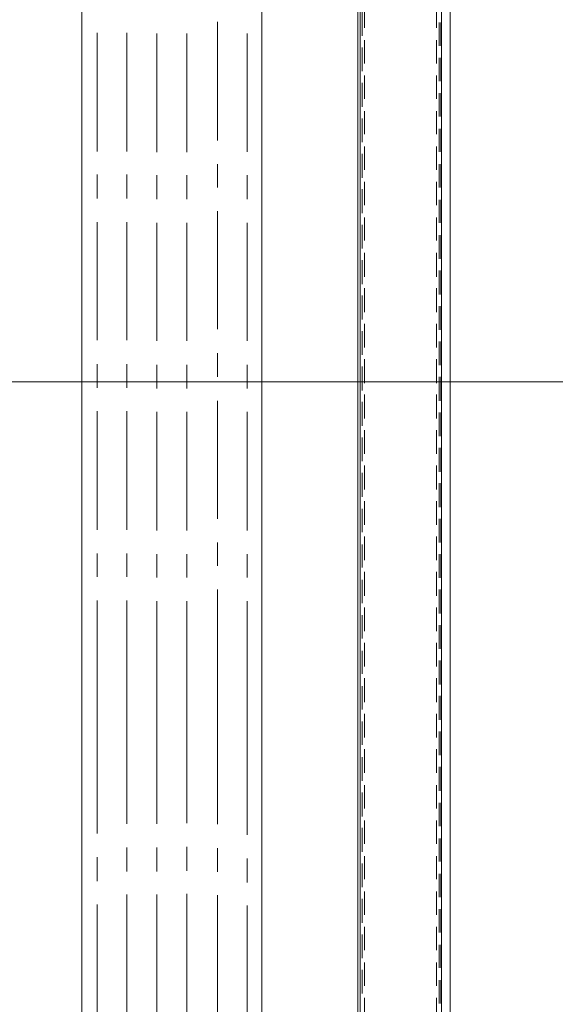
# Model space of a CAD drawing. Header units: millimetres. Extents: x -1435 to 74790, y -2508 to 13830.
# Tile 47 of 95: x 15476 to 15733, y 5022 to 5493. Entities that reach past the tile are written whole.
import ezdxf

# ---------------------------------------------------------------- set-up
doc = ezdxf.new("R2010")
doc.units = ezdxf.units.MM
for name, color, linetype, lineweight, true_color in [('A-CEILING-01', 7, 'Continuous', 5, 0xd56ca8), ('A-CEILING-05', 7, 'Continuous', 5, 0x139b48), ('ACMV-RA-DUCT', 1, 'Continuous', 20, 0xff0000)]:
    doc.layers.add(name, color=color, linetype=linetype, lineweight=lineweight, true_color=true_color)
doc.layers.add('ACMV-EQP-CHW', color=30, linetype='Continuous', true_color=0xff7f00)
doc.layers.add('RCP LAYOUT', color=9, linetype='Continuous', true_color=0x808080)

# ---------------------------------------------------------------- blocks, each defined once
blk = doc.blocks.new('A$C256bf26b')
at = {"layer": 'A-CEILING-01', "true_color": 0x808080}
h = blk.add_hatch(dxfattribs=at)
h.set_pattern_fill('ANSI37', color=8, scale=2000)
h.set_pattern_definition([(45, (0, 0), (-176.7767, 176.7767), []), (135, (0, 0), (-176.7767, -176.7767), [])])
edge = h.paths.add_edge_path()
edge.add_line((17350, 13380), (12020, 13380))
edge.add_line((12020, 13380), (12020, 13280))
edge.add_line((12020, 13280), (11820, 13280))
edge.add_line((11820, 13280), (11820, 13380))
edge.add_line((11820, 13380), (6090, 13380))
edge.add_line((6090, 13380), (6090, 13280))
edge.add_line((6090, 13280), (5890, 13280))
edge.add_line((5890, 13280), (5890, 13380))
edge.add_line((5890, 13380), (350, 13380))
edge.add_line((350, 13380), (200, 13380))
edge.add_line((200, 13380), (200, 4520))
edge.add_line((200, 4520), (650, 4520))
edge.add_line((650, 4520), (650, 4220))
edge.add_line((650, 4220), (200, 4220))
edge.add_line((200, 4220), (200, 3270))
edge.add_line((200, 3270), (3945, 3270))
edge.add_line((3945, 3270), (3945, 3920))
edge.add_line((3945, 3920), (6135, 3920))
edge.add_line((6135, 3920), (6135, 3270))
edge.add_line((6135, 3270), (9805, 3270))
edge.add_line((9805, 3270), (9805, 3070))
edge.add_line((9805, 3070), (10125.7, 3070))
edge.add_line((10125.7, 3070), (10125.7, 3423))
edge.add_line((10125.7, 3423), (11242.06, 4539.36))
edge.add_line((11242.06, 4539.36), (10770.13, 5011.3))
edge.add_line((10770.13, 5011.3), (11904.42, 6145.58))
edge.add_line((11904.42, 6145.58), (14298.83, 8540))
edge.add_line((14298.83, 8540), (14450, 8540))
edge.add_line((14450, 8540), (14450, 9620))
edge.add_line((14450, 9620), (14450, 12330))
edge.add_arc((15200, 12330), 750, 90, 180, ccw=False)
edge.add_line((15200, 13080), (17350, 13080))
edge.add_line((17350, 13080), (17350, 13380))
h.paths.add_polyline_path([(5890.13, 11294.23), (6090.12, 11294.23), (6090.12, 11094.22), (5890.13, 11094.22)], flags=16)
h.paths.add_polyline_path([(5890.13, 9330), (6090.12, 9330), (6090.12, 9129.99), (5890.13, 9129.99)], flags=16)
h.paths.add_polyline_path([(5890, 8418.41), (6090, 8418.41), (6090, 8218.41), (5890, 8218.41)], flags=16)
h.paths.add_polyline_path([(5890, 6030), (6090, 6030), (6090, 5829.99), (5890, 5829.99)], flags=16)
h.paths.add_polyline_path([(11820, 8418.41), (12020, 8418.41), (12020, 8218.41), (11820, 8218.41)], flags=16)
h.paths.add_polyline_path([(11820, 9330), (12020, 9330), (12020, 9129.99), (11820, 9129.99)], flags=16)
h.paths.add_polyline_path([(11820.13, 11294.23), (12020.12, 11294.23), (12020.12, 11094.22), (11820.13, 11094.22)], flags=16)
at = {"layer": 'A-CEILING-05', "color": 8, "linetype": 'Continuous', "true_color": 0x808080}
blk.add_line((14590, 5320), (17230, 5320), dxfattribs=at)
blk = doc.blocks.new('AHU-7.5TR-CARRIER')
at = {"layer": 'ACMV-EQP-CHW', "lineweight": 15}
for points in [[(-760.75, -37.74), (-725.34, -37.74), (-725.34, 1.46), (-724.47, 1.46), (-724.47, -38.62), (690.29, -38.62)], [(690.29, 4.39), (-731.78, 4.39), (-731.78, -38.62)], [(-294.15, 0), (-283.03, 0)], [(-277.18, 0), (-266.07, 0)], [(-260.22, 0), (-249.1, 0)], [(-243.26, 0), (-232.14, 0)], [(-226.29, 0), (-215.17, 0)], [(-209.31, 0), (-198.19, 0)], [(-192.35, 0), (-180.94, 0)], [(-175.38, 0), (-163.96, 0)], [(-158.41, 0), (-147.01, 0)], [(-141.45, 0), (-130.04, 0)], [(-124.48, 0), (-113.08, 0)], [(-107.51, 0), (-96.1, 0)], [(-90.54, 0), (-79.13, 0)], [(-73.57, 0), (-62.17, 0)], [(-56.61, 0), (-45.2, 0)], [(-39.65, 0), (-28.24, 0)], [(-22.68, 0), (-11.27, 0)], [(-5.71, 0), (5.71, 0)], [(11.26, 0), (22.66, 0)], [(28.23, 0), (39.64, 0)], [(45.2, 0), (56.6, 0)], [(62.16, 0), (73.57, 0)], [(79.42, 0), (90.53, 0)], [(96.38, 0), (107.5, 0)], [(113.35, 0), (124.47, 0)], [(130.32, 0), (141.43, 0)], [(147.29, 0), (158.4, 0)], [(164.25, 0), (175.37, 0)], [(-302.63, -2.05), (-291.52, -2.05)], [(-294.15, -0.88), (-283.03, -0.88)], [(-285.66, -2.05), (-274.54, -2.05)], [(-277.18, -0.88), (-266.07, -0.88)], [(-268.71, -2.05), (-257.59, -2.05)], [(-260.22, -0.88), (-249.1, -0.88)], [(-251.73, -2.05), (-240.61, -2.05)], [(-243.26, -0.88), (-232.14, -0.88)], [(-234.77, -2.05), (-223.65, -2.05)], [(-226.29, -0.88), (-215.17, -0.88)], [(-217.8, -2.05), (-206.68, -2.05)], [(-209.31, -0.88), (-198.19, -0.88)], [(-200.83, -2.05), (-189.71, -2.05)], [(-192.35, -0.88), (-180.94, -0.88)], [(-183.86, -2.05), (-172.45, -2.05)], [(-175.38, -0.88), (-163.96, -0.88)], [(-166.9, -2.05), (-155.49, -2.05)], [(-158.41, -0.88), (-147.01, -0.88)], [(-149.93, -2.05), (-138.52, -2.05)], [(-141.45, -0.88), (-130.04, -0.88)], [(-132.96, -2.05), (-121.55, -2.05)], [(-124.48, -0.88), (-113.08, -0.88)], [(-116, -2.05), (-104.59, -2.05)], [(-107.51, -0.88), (-96.1, -0.88)], [(-99.03, -2.05), (-87.62, -2.05)], [(-90.54, -0.88), (-79.13, -0.88)], [(-82.06, -2.05), (-70.66, -2.05)], [(-73.57, -0.88), (-62.17, -0.88)], [(-65.09, -2.05), (-53.69, -2.05)], [(-56.61, -0.88), (-45.2, -0.88)], [(-48.13, -2.05), (-36.71, -2.05)], [(-39.65, -0.88), (-28.24, -0.88)], [(-31.15, -2.05), (-19.75, -2.05)], [(-22.68, -0.88), (-11.27, -0.88)], [(-14.19, -2.05), (-2.78, -2.05)], [(-5.71, -0.88), (5.71, -0.88)], [(2.77, -2.05), (14.18, -2.05)], [(11.26, -0.88), (22.66, -0.88)], [(19.74, -2.05), (31.15, -2.05)], [(28.23, -0.88), (39.64, -0.88)], [(36.71, -2.05), (48.13, -2.05)], [(45.2, -0.88), (56.6, -0.88)], [(53.67, -2.05), (65.08, -2.05)], [(62.16, -0.88), (73.57, -0.88)], [(70.93, -2.05), (82.05, -2.05)], [(79.42, -0.88), (90.53, -0.88)], [(87.9, -2.05), (99.01, -2.05)], [(96.38, -0.88), (107.5, -0.88)], [(104.87, -2.05), (115.98, -2.05)], [(113.35, -0.88), (124.47, -0.88)], [(121.84, -2.05), (132.95, -2.05)], [(130.32, -0.88), (141.43, -0.88)], [(138.8, -2.05), (149.92, -2.05)], [(147.29, -0.88), (158.4, -0.88)], [(155.77, -2.05), (166.89, -2.05)], [(164.25, -0.88), (175.37, -0.88)], [(172.74, -2.05), (312.04, -2.05)], [(-302.63, -36.57), (-291.52, -36.57)], [(-285.66, -36.57), (-274.54, -36.57)], [(-268.71, -36.57), (-257.59, -36.57)], [(-251.73, -36.57), (-240.61, -36.57)], [(-234.77, -36.57), (-223.65, -36.57)], [(-217.8, -36.57), (-206.68, -36.57)], [(-200.83, -36.57), (-189.71, -36.57)], [(-183.86, -36.57), (-172.45, -36.57)], [(-166.9, -36.57), (-155.49, -36.57)], [(-149.93, -36.57), (-138.52, -36.57)], [(-132.96, -36.57), (-121.55, -36.57)], [(-116, -36.57), (-104.59, -36.57)], [(-99.03, -36.57), (-87.61, -36.57)], [(-82.06, -36.57), (-70.65, -36.57)], [(-65.09, -36.57), (-53.69, -36.57)], [(-48.13, -36.57), (-36.71, -36.57)], [(-31.15, -36.57), (-19.75, -36.57)], [(-14.19, -36.57), (-2.78, -36.57)], [(2.77, -36.57), (14.18, -36.57)], [(19.74, -36.57), (31.15, -36.57)], [(36.71, -36.57), (48.13, -36.57)], [(53.68, -36.57), (65.08, -36.57)], [(70.94, -36.57), (82.05, -36.57)], [(87.9, -36.57), (99.01, -36.57)], [(104.86, -36.57), (115.98, -36.57)], [(121.84, -36.57), (132.95, -36.57)], [(138.8, -36.57), (149.92, -36.57)], [(155.77, -36.57), (166.89, -36.57)], [(172.74, -36.57), (312.04, -36.57)], [(-746.41, -39.78), (704.92, -39.78)], [(-299.13, -37.74), (-287.71, -37.74)], [(-282.15, -37.74), (-270.75, -37.74)], [(-265.19, -37.74), (-253.79, -37.74)], [(-248.23, -37.74), (-236.82, -37.74)], [(-231.26, -37.74), (-219.85, -37.74)], [(-214.29, -37.74), (-202.87, -37.74)], [(-197.32, -37.74), (-185.91, -37.74)], [(-180.35, -37.74), (-168.94, -37.74)], [(-163.39, -37.74), (-151.98, -37.74)], [(-146.42, -37.74), (-135.01, -37.74)], [(-129.45, -37.74), (-118.05, -37.74)], [(-112.49, -37.74), (-101.08, -37.74)], [(-95.51, -37.74), (-84.11, -37.74)], [(-78.56, -37.74), (-67.14, -37.74)], [(-61.3, -37.74), (-50.17, -37.74)], [(-44.32, -37.74), (-33.21, -37.74)], [(-27.36, -37.74), (-16.24, -37.74)], [(-10.39, -37.74), (0.73, -37.74)], [(6.57, -37.74), (17.69, -37.74)], [(23.55, -37.74), (34.66, -37.74)], [(40.51, -37.74), (51.63, -37.74)], [(57.48, -37.74), (68.88, -37.74)], [(74.44, -37.74), (85.86, -37.74)], [(91.42, -37.74), (102.82, -37.74)], [(108.38, -37.74), (119.78, -37.74)], [(125.34, -37.74), (136.76, -37.74)], [(142.32, -37.74), (153.72, -37.74)], [(159.28, -37.74), (170.69, -37.74)], [(34.66, -85.71), (-535.78, -85.71), (-535.78, -172.01), (34.66, -172.01)], [(34.66, -85.71), (570.36, -85.71)], [(-288.88, -92.73), (-232.14, -92.73)], [(-221.01, -92.73), (-209.61, -92.73)], [(-198.19, -92.73), (-141.74, -92.73)], [(-130.34, -92.73), (-118.92, -92.73)], [(-107.8, -92.73), (-51.05, -92.73)], [(-39.64, -92.73), (-28.53, -92.73)], [(-17.12, -92.73), (34.66, -92.73)], [(34.66, -92.73), (94.63, -92.73)], [(106.04, -92.73), (117.45, -92.73)], [(128.57, -92.73), (313.5, -92.73)], [(-294.44, -107.07), (-237.7, -107.07)], [(-226.29, -107.07), (-215.17, -107.07)], [(-203.75, -107.07), (-147.3, -107.07)], [(-135.89, -107.07), (-124.48, -107.07)], [(-113.08, -107.07), (-56.61, -107.07)], [(-45.2, -107.07), (-34.09, -107.07)], [(-22.68, -107.07), (34.66, -107.07)], [(34.66, -107.07), (89.65, -107.07)], [(101.06, -107.07), (112.48, -107.07)], [(123.6, -107.07), (180.34, -107.07)], [(-288.88, -121.69), (-232.13, -121.69)], [(-221.01, -121.69), (-209.61, -121.69)], [(-198.19, -121.69), (-141.74, -121.69)], [(-130.34, -121.69), (-118.92, -121.69)], [(-107.8, -121.69), (-51.05, -121.69)], [(-39.64, -121.69), (-28.53, -121.69)], [(-17.12, -121.69), (34.66, -121.69)], [(34.66, -121.69), (89.08, -121.69)], [(100.48, -121.69), (111.89, -121.69)], [(123.01, -121.69), (179.76, -121.69)], [(-288.88, -136.03), (-232.13, -136.03)], [(-221.01, -136.03), (-209.61, -136.03)], [(-198.19, -136.03), (-141.74, -136.03)], [(-130.34, -136.03), (-118.92, -136.03)], [(-107.8, -136.03), (-51.05, -136.03)], [(-39.64, -136.03), (-28.53, -136.03)], [(-17.12, -136.03), (34.66, -136.03)], [(34.66, -136.03), (89.36, -136.03)], [(100.78, -136.03), (112.18, -136.03)], [(123.3, -136.03), (180.05, -136.03)], [(-289.18, -150.36), (-232.43, -150.36)], [(-221.31, -150.36), (-209.9, -150.36)], [(-198.49, -150.36), (-142.03, -150.36)], [(-130.62, -150.36), (-119.21, -150.36)], [(-108.09, -150.36), (-51.35, -150.36)], [(-39.94, -150.36), (-28.82, -150.36)], [(-17.42, -150.36), (34.66, -150.36)], [(34.66, -150.36), (89.36, -150.36)], [(100.78, -150.36), (112.18, -150.36)], [(123.3, -150.36), (180.05, -150.36)], [(-289.18, -164.7), (-232.43, -164.7)], [(-221.31, -164.7), (-209.9, -164.7)], [(-198.49, -164.7), (-142.03, -164.7)], [(-130.62, -164.7), (-119.21, -164.7)], [(-108.09, -164.7), (-51.35, -164.7)], [(-39.94, -164.7), (-28.82, -164.7)], [(-17.42, -164.7), (34.66, -164.7)], [(34.66, -164.7), (94.05, -164.7)], [(105.45, -164.7), (116.86, -164.7)], [(127.97, -164.7), (312.92, -164.7)], [(-198.49, -172.01), (-170.4, -172.01)], [(34.66, -172.01), (570.36, -172.01)]]:
    blk.add_lwpolyline(points, dxfattribs=at)

msp = doc.modelspace()

# ---------------------------------------------------------------- linework, layer by layer
at = {"layer": 'ACMV-RA-DUCT'}
msp.add_lwpolyline([(15678.29, 4512.37), (15678.29, 5934.37), (16378.29, 5934.37), (16378.29, 4512.37)], close=True, dxfattribs=at)

# ---------------------------------------------------------------- block references
at = {"rotation": 269.9999999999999}
msp.add_blockref('AHU-7.5TR-CARRIER', (15678, 5197.91), dxfattribs=at)
at = {"layer": 'RCP LAYOUT'}
msp.add_blockref('A$C256bf26b', (0, 0), dxfattribs=at)

doc.saveas('drawing.dxf')
